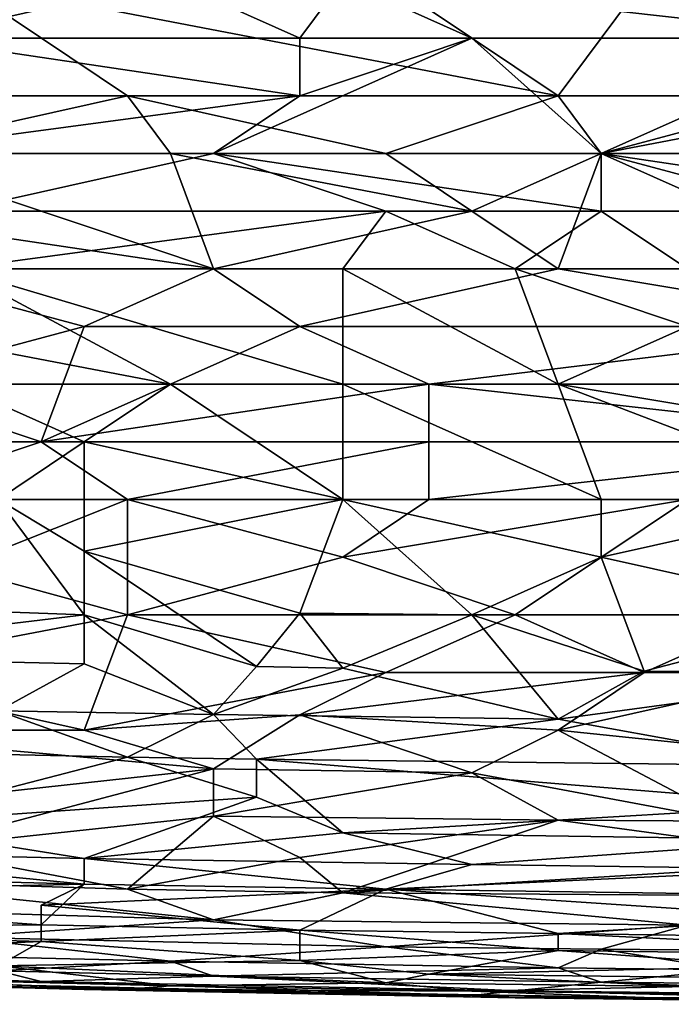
# Model space of a CAD drawing. Extents: x -0.3 to 0.3, y -0.266 to 0.266.
# Tile 38 of 256: x -0.11 to -0.09, y -0.265 to -0.235. Entities that reach past the tile are written whole.
import ezdxf

# ---------------------------------------------------------------- set-up
doc = ezdxf.new("R2010")
doc.units = 0

msp = doc.modelspace()

# ---------------------------------------------------------------- linework, layer by layer
for points in [[(-0.117561, -0.2376, 0.771215), (-0.10699, -0.2376, 0.771069), (-0.112275, -0.234062, 0.77184)], [(-0.113597, -0.235831, 0.714138), (-0.117561, -0.234062, 0.713698), (-0.105668, -0.234062, 0.713667)], [(-0.113597, -0.235831, 0.714138), (-0.105668, -0.234062, 0.713667), (-0.101704, -0.235831, 0.714134)], [(-0.093776, -0.2376, 0.77077), (-0.099061, -0.234062, 0.771483), (-0.112275, -0.234062, 0.77184)], [(-0.093776, -0.2376, 0.77077), (-0.112275, -0.234062, 0.77184), (-0.10699, -0.2376, 0.771069)], [(-0.101704, -0.235831, 0.714134), (-0.105668, -0.234062, 0.713667), (-0.100383, -0.234062, 0.713664)], [(-0.101704, -0.235831, 0.714134), (-0.100383, -0.234062, 0.713664), (-0.096419, -0.235831, 0.714128)], [(-0.084526, -0.235831, 0.714183), (-0.100383, -0.234062, 0.713664), (-0.072633, -0.234062, 0.71378)], [(-0.096419, -0.235831, 0.714128), (-0.100383, -0.234062, 0.713664), (-0.084526, -0.235831, 0.714183)], [(-0.093776, -0.2376, 0.77077), (-0.091133, -0.234062, 0.771273), (-0.099061, -0.234062, 0.771483)], [(-0.093776, -0.2376, 0.77077), (-0.083205, -0.2376, 0.770537), (-0.091133, -0.234062, 0.771273)], [(-0.083205, -0.2376, 0.770537), (-0.075276, -0.234062, 0.77092), (-0.091133, -0.234062, 0.771273)], [(-0.114918, -0.2376, 0.714679), (-0.113597, -0.235831, 0.714138), (-0.101704, -0.2376, 0.714643)], [(-0.101704, -0.2376, 0.714643), (-0.113597, -0.235831, 0.714138), (-0.101704, -0.235831, 0.714134)], [(-0.092454, -0.239369, 0.715222), (-0.104347, -0.239369, 0.715225), (-0.096419, -0.235831, 0.714128)], [(-0.096419, -0.235831, 0.714128), (-0.104347, -0.239369, 0.715225), (-0.101704, -0.2376, 0.714643)], [(-0.101704, -0.2376, 0.714643), (-0.101704, -0.235831, 0.714134), (-0.096419, -0.235831, 0.714128)], [(-0.084526, -0.235831, 0.714183), (-0.092454, -0.239369, 0.715222), (-0.096419, -0.235831, 0.714128)], [(-0.092454, -0.239369, 0.715222), (-0.07924, -0.235831, 0.714214), (-0.07924, -0.239369, 0.715293)], [(-0.07924, -0.235831, 0.714214), (-0.092454, -0.239369, 0.715222), (-0.084526, -0.235831, 0.714183)], [(-0.114918, -0.239369, 0.77077), (-0.10699, -0.2376, 0.771069), (-0.117561, -0.2376, 0.771215)], [(-0.104347, -0.239369, 0.715225), (-0.114918, -0.239369, 0.715275), (-0.101704, -0.2376, 0.714643)], [(-0.114918, -0.239369, 0.77077), (-0.105668, -0.239369, 0.770644), (-0.10699, -0.2376, 0.771069)], [(-0.101704, -0.2376, 0.714643), (-0.114918, -0.239369, 0.715275), (-0.114918, -0.2376, 0.714679)], [(-0.099061, -0.239369, 0.770513), (-0.093776, -0.2376, 0.77077), (-0.10699, -0.2376, 0.771069)], [(-0.105668, -0.239369, 0.770644), (-0.099061, -0.239369, 0.770513), (-0.10699, -0.2376, 0.771069)], [(-0.099061, -0.239369, 0.770513), (-0.092454, -0.239369, 0.770369), (-0.093776, -0.2376, 0.77077)], [(-0.092454, -0.239369, 0.770369), (-0.083205, -0.2376, 0.770537), (-0.093776, -0.2376, 0.77077)], [(-0.092454, -0.239369, 0.770369), (-0.080562, -0.241138, 0.769754), (-0.083205, -0.2376, 0.770537)], [(-0.11624, -0.241138, 0.770261), (-0.104347, -0.242907, 0.769633), (-0.114918, -0.239369, 0.77077)], [(-0.104347, -0.242907, 0.769633), (-0.105668, -0.239369, 0.770644), (-0.114918, -0.239369, 0.77077)], [(-0.112275, -0.241138, 0.715976), (-0.114918, -0.239369, 0.715275), (-0.104347, -0.239369, 0.715225)], [(-0.112275, -0.241138, 0.715976), (-0.104347, -0.239369, 0.715225), (-0.099061, -0.241138, 0.715921)], [(-0.096419, -0.241138, 0.770022), (-0.099061, -0.239369, 0.770513), (-0.105668, -0.239369, 0.770644)], [(-0.104347, -0.242907, 0.769633), (-0.096419, -0.241138, 0.770022), (-0.105668, -0.239369, 0.770644)], [(-0.099061, -0.241138, 0.715921), (-0.104347, -0.239369, 0.715225), (-0.092454, -0.241138, 0.71592)], [(-0.092454, -0.241138, 0.71592), (-0.104347, -0.239369, 0.715225), (-0.092454, -0.239369, 0.715222)], [(-0.096419, -0.241138, 0.770022), (-0.092454, -0.239369, 0.770369), (-0.099061, -0.239369, 0.770513)], [(-0.096419, -0.241138, 0.770022), (-0.093776, -0.242907, 0.769485), (-0.092454, -0.239369, 0.770369)], [(-0.093776, -0.242907, 0.769485), (-0.07924, -0.242907, 0.769281), (-0.092454, -0.239369, 0.770369)], [(-0.08849, -0.241138, 0.715928), (-0.092454, -0.239369, 0.715222), (-0.07924, -0.239369, 0.715293)], [(-0.092454, -0.241138, 0.71592), (-0.092454, -0.239369, 0.715222), (-0.08849, -0.241138, 0.715928)], [(-0.092454, -0.239369, 0.770369), (-0.07924, -0.242907, 0.769281), (-0.080562, -0.241138, 0.769754)], [(-0.11624, -0.241138, 0.770261), (-0.114918, -0.242907, 0.769696), (-0.104347, -0.242907, 0.769633)], [(-0.100383, -0.242907, 0.71669), (-0.112275, -0.242907, 0.716761), (-0.099061, -0.241138, 0.715921)], [(-0.099061, -0.241138, 0.715921), (-0.112275, -0.242907, 0.716761), (-0.112275, -0.241138, 0.715976)], [(-0.104347, -0.242907, 0.769633), (-0.093776, -0.242907, 0.769485), (-0.096419, -0.241138, 0.770022)], [(-0.095097, -0.242907, 0.716681), (-0.100383, -0.242907, 0.71669), (-0.099061, -0.241138, 0.715921)], [(-0.099061, -0.241138, 0.715921), (-0.092454, -0.241138, 0.71592), (-0.095097, -0.242907, 0.716681)], [(-0.095097, -0.242907, 0.716681), (-0.092454, -0.241138, 0.71592), (-0.089812, -0.242907, 0.7167)], [(-0.089812, -0.242907, 0.7167), (-0.092454, -0.241138, 0.71592), (-0.08849, -0.241138, 0.715928)], [(-0.108311, -0.244676, 0.769049), (-0.104347, -0.242907, 0.769633), (-0.114918, -0.242907, 0.769696)], [(-0.114918, -0.246445, 0.768315), (-0.108311, -0.244676, 0.769049), (-0.114918, -0.242907, 0.769696)], [(-0.112275, -0.242907, 0.716761), (-0.105668, -0.246445, 0.718616), (-0.114918, -0.244676, 0.717691)], [(-0.100383, -0.242907, 0.71669), (-0.100383, -0.246445, 0.71858), (-0.112275, -0.242907, 0.716761)], [(-0.105668, -0.246445, 0.718616), (-0.112275, -0.242907, 0.716761), (-0.100383, -0.246445, 0.71858)], [(-0.108311, -0.244676, 0.769049), (-0.101704, -0.244676, 0.76899), (-0.104347, -0.242907, 0.769633)], [(-0.101704, -0.244676, 0.76899), (-0.093776, -0.242907, 0.769485), (-0.104347, -0.242907, 0.769633)], [(-0.101704, -0.244676, 0.76899), (-0.083205, -0.244676, 0.768771), (-0.093776, -0.242907, 0.769485)], [(-0.095097, -0.242907, 0.716681), (-0.093776, -0.246445, 0.718558), (-0.100383, -0.242907, 0.71669)], [(-0.100383, -0.246445, 0.71858), (-0.100383, -0.242907, 0.71669), (-0.093776, -0.246445, 0.718558)], [(-0.095097, -0.242907, 0.716681), (-0.089812, -0.242907, 0.7167), (-0.089812, -0.244676, 0.71759)], [(-0.089812, -0.244676, 0.71759), (-0.093776, -0.246445, 0.718558), (-0.095097, -0.242907, 0.716681)], [(-0.083205, -0.244676, 0.768771), (-0.07924, -0.242907, 0.769281), (-0.093776, -0.242907, 0.769485)], [(-0.112275, -0.246445, 0.718679), (-0.114918, -0.244676, 0.717691), (-0.105668, -0.246445, 0.718616)], [(-0.109633, -0.248214, 0.767541), (-0.108311, -0.244676, 0.769049), (-0.114918, -0.246445, 0.768315)], [(-0.09774, -0.246445, 0.768281), (-0.101704, -0.244676, 0.76899), (-0.109633, -0.248214, 0.767541)], [(-0.101704, -0.244676, 0.76899), (-0.108311, -0.244676, 0.769049), (-0.109633, -0.248214, 0.767541)], [(-0.101704, -0.244676, 0.76899), (-0.09774, -0.246445, 0.768281), (-0.083205, -0.244676, 0.768771)], [(-0.083205, -0.246445, 0.768156), (-0.083205, -0.244676, 0.768771), (-0.09774, -0.246445, 0.768281)], [(-0.093776, -0.246445, 0.718558), (-0.089812, -0.244676, 0.71759), (-0.083205, -0.248214, 0.719625)], [(-0.117561, -0.248214, 0.767445), (-0.109633, -0.248214, 0.767541), (-0.114918, -0.246445, 0.768315)], [(-0.105668, -0.246445, 0.718616), (-0.108311, -0.248214, 0.719728), (-0.112275, -0.246445, 0.718679)], [(-0.108311, -0.248214, 0.719728), (-0.110954, -0.249983, 0.720965), (-0.112275, -0.246445, 0.718679)], [(-0.09774, -0.248214, 0.767497), (-0.09774, -0.246445, 0.768281), (-0.109633, -0.248214, 0.767541)], [(-0.100383, -0.249983, 0.720854), (-0.108311, -0.248214, 0.719728), (-0.105668, -0.246445, 0.718616)], [(-0.105668, -0.246445, 0.718616), (-0.100383, -0.246445, 0.71858), (-0.100383, -0.249983, 0.720854)], [(-0.100383, -0.249983, 0.720854), (-0.100383, -0.246445, 0.71858), (-0.092454, -0.249983, 0.720794)], [(-0.093776, -0.246445, 0.718558), (-0.092454, -0.249983, 0.720794), (-0.100383, -0.246445, 0.71858)], [(-0.081883, -0.248214, 0.767405), (-0.083205, -0.246445, 0.768156), (-0.09774, -0.246445, 0.768281)], [(-0.09774, -0.248214, 0.767497), (-0.081883, -0.248214, 0.767405), (-0.09774, -0.246445, 0.768281)], [(-0.093776, -0.246445, 0.718558), (-0.083205, -0.248214, 0.719625), (-0.084526, -0.249983, 0.720785)], [(-0.092454, -0.249983, 0.720794), (-0.093776, -0.246445, 0.718558), (-0.084526, -0.249983, 0.720785)], [(-0.117561, -0.248214, 0.767445), (-0.114918, -0.249983, 0.766598), (-0.109633, -0.248214, 0.767541)], [(-0.114918, -0.249983, 0.766598), (-0.10699, -0.249983, 0.76667), (-0.109633, -0.248214, 0.767541)], [(-0.110954, -0.249983, 0.720965), (-0.108311, -0.248214, 0.719728), (-0.108311, -0.25157, 0.722099)], [(-0.109633, -0.248214, 0.767541), (-0.10699, -0.249983, 0.76667), (-0.09774, -0.248214, 0.767497)], [(-0.108311, -0.248214, 0.719728), (-0.100383, -0.249983, 0.720854), (-0.108311, -0.25157, 0.722099)], [(-0.09774, -0.248214, 0.767497), (-0.10699, -0.249983, 0.76667), (-0.09774, -0.249983, 0.766661)], [(-0.081883, -0.248214, 0.767405), (-0.09774, -0.249983, 0.766661), (-0.089812, -0.249983, 0.766649)], [(-0.09774, -0.248214, 0.767497), (-0.09774, -0.249983, 0.766661), (-0.081883, -0.248214, 0.767405)], [(-0.108311, -0.253521, 0.723649), (-0.117561, -0.253178, 0.723545), (-0.110954, -0.249983, 0.720965)], [(-0.112275, -0.25208, 0.765461), (-0.10699, -0.249983, 0.76667), (-0.114918, -0.249983, 0.766598)], [(-0.112275, -0.25208, 0.765461), (-0.10699, -0.253521, 0.764653), (-0.10699, -0.249983, 0.76667)], [(-0.110954, -0.249983, 0.720965), (-0.108311, -0.25157, 0.722099), (-0.108311, -0.253521, 0.723649)], [(-0.108311, -0.25157, 0.722099), (-0.100383, -0.249983, 0.720854), (-0.101704, -0.253466, 0.723545)], [(-0.100383, -0.251752, 0.765725), (-0.09774, -0.249983, 0.766661), (-0.10699, -0.249983, 0.76667)], [(-0.10699, -0.249983, 0.76667), (-0.10699, -0.253521, 0.764653), (-0.100383, -0.251752, 0.765725)], [(-0.101704, -0.253466, 0.723545), (-0.100383, -0.249983, 0.720854), (-0.096419, -0.253521, 0.723504)], [(-0.100383, -0.251752, 0.765725), (-0.089812, -0.249983, 0.766649), (-0.09774, -0.249983, 0.766661)], [(-0.092454, -0.251752, 0.722078), (-0.100383, -0.249983, 0.720854), (-0.092454, -0.249983, 0.720794)], [(-0.100383, -0.249983, 0.720854), (-0.092454, -0.251752, 0.722078), (-0.096419, -0.253521, 0.723504)], [(-0.100383, -0.251752, 0.765725), (-0.095097, -0.253521, 0.764699), (-0.089812, -0.249983, 0.766649)], [(-0.087169, -0.253521, 0.764711), (-0.089812, -0.249983, 0.766649), (-0.095097, -0.253521, 0.764699)], [(-0.092454, -0.251752, 0.722078), (-0.092454, -0.249983, 0.720794), (-0.084526, -0.249983, 0.720785)], [(-0.092454, -0.251752, 0.722078), (-0.084526, -0.249983, 0.720785), (-0.084526, -0.253521, 0.723448)], [(-0.108311, -0.25157, 0.722099), (-0.101704, -0.253466, 0.723545), (-0.103026, -0.255106, 0.72499)], [(-0.108311, -0.253521, 0.723649), (-0.108311, -0.25157, 0.722099), (-0.103026, -0.255106, 0.72499)], [(-0.095097, -0.253521, 0.764699), (-0.100383, -0.251752, 0.765725), (-0.10699, -0.253521, 0.764653)], [(-0.092454, -0.251752, 0.722078), (-0.091133, -0.255241, 0.72499), (-0.096419, -0.253521, 0.723504)], [(-0.084526, -0.253521, 0.723448), (-0.091133, -0.255241, 0.72499), (-0.092454, -0.251752, 0.722078)], [(-0.11624, -0.25529, 0.763265), (-0.10699, -0.253521, 0.764653), (-0.112275, -0.25208, 0.765461)], [(-0.108311, -0.253521, 0.723649), (-0.118882, -0.254783, 0.72499), (-0.117561, -0.253178, 0.723545)], [(-0.108311, -0.255025, 0.72499), (-0.118882, -0.254783, 0.72499), (-0.108311, -0.253521, 0.723649)], [(-0.11624, -0.25529, 0.763265), (-0.108311, -0.257059, 0.762098), (-0.10699, -0.253521, 0.764653)], [(-0.108311, -0.253521, 0.723649), (-0.103026, -0.255106, 0.72499), (-0.104347, -0.256573, 0.726435)], [(-0.108311, -0.255025, 0.72499), (-0.108311, -0.253521, 0.723649), (-0.104347, -0.256573, 0.726435)], [(-0.10699, -0.253521, 0.764653), (-0.108311, -0.257059, 0.762098), (-0.099061, -0.25529, 0.763543)], [(-0.095097, -0.253521, 0.764699), (-0.10699, -0.253521, 0.764653), (-0.099061, -0.25529, 0.763543)], [(-0.100383, -0.255157, 0.72499), (-0.103026, -0.255106, 0.72499), (-0.101704, -0.253466, 0.723545)], [(-0.096419, -0.253521, 0.723504), (-0.100383, -0.255157, 0.72499), (-0.101704, -0.253466, 0.723545)], [(-0.100383, -0.255157, 0.72499), (-0.096419, -0.253521, 0.723504), (-0.093776, -0.256721, 0.726435)], [(-0.091133, -0.25529, 0.76357), (-0.095097, -0.253521, 0.764699), (-0.099061, -0.25529, 0.763543)], [(-0.096419, -0.253521, 0.723504), (-0.091133, -0.255241, 0.72499), (-0.093776, -0.256721, 0.726435)], [(-0.095097, -0.253521, 0.764699), (-0.091133, -0.25529, 0.76357), (-0.087169, -0.253521, 0.764711)], [(-0.091133, -0.255241, 0.72499), (-0.084526, -0.253521, 0.723448), (-0.083205, -0.25529, 0.724969)], [(-0.087169, -0.253521, 0.764711), (-0.091133, -0.25529, 0.76357), (-0.085847, -0.25529, 0.763584)], [(-0.108311, -0.255025, 0.72499), (-0.110954, -0.256463, 0.726435), (-0.118882, -0.254783, 0.72499)], [(-0.110954, -0.256463, 0.726435), (-0.108311, -0.255025, 0.72499), (-0.104347, -0.256573, 0.726435)], [(-0.100383, -0.255157, 0.72499), (-0.104347, -0.256573, 0.726435), (-0.103026, -0.255106, 0.72499)], [(-0.117561, -0.257059, 0.761831), (-0.108311, -0.257059, 0.762098), (-0.11624, -0.25529, 0.763265)], [(-0.108311, -0.257059, 0.762098), (-0.101704, -0.256586, 0.76257), (-0.099061, -0.25529, 0.763543)], [(-0.104347, -0.256573, 0.726435), (-0.100383, -0.255157, 0.72499), (-0.093776, -0.256721, 0.726435)], [(-0.093776, -0.257059, 0.762275), (-0.091133, -0.25529, 0.76357), (-0.101704, -0.256586, 0.76257)], [(-0.091133, -0.25529, 0.76357), (-0.099061, -0.25529, 0.763543), (-0.101704, -0.256586, 0.76257)], [(-0.091133, -0.255241, 0.72499), (-0.083205, -0.25529, 0.724969), (-0.093776, -0.256721, 0.726435)], [(-0.093776, -0.256721, 0.726435), (-0.083205, -0.25529, 0.724969), (-0.085847, -0.258152, 0.727881)], [(-0.080562, -0.258421, 0.761125), (-0.085847, -0.25529, 0.763584), (-0.093776, -0.257059, 0.762275)], [(-0.093776, -0.257059, 0.762275), (-0.085847, -0.25529, 0.763584), (-0.091133, -0.25529, 0.76357)], [(-0.10699, -0.257881, 0.727881), (-0.113597, -0.25774, 0.727881), (-0.110954, -0.256463, 0.726435)], [(-0.104347, -0.256573, 0.726435), (-0.10699, -0.257881, 0.727881), (-0.110954, -0.256463, 0.726435)], [(-0.104347, -0.258244, 0.761125), (-0.101704, -0.256586, 0.76257), (-0.108311, -0.257059, 0.762098)], [(-0.103026, -0.257939, 0.727881), (-0.10699, -0.257881, 0.727881), (-0.104347, -0.256573, 0.726435)], [(-0.093776, -0.256721, 0.726435), (-0.103026, -0.257939, 0.727881), (-0.104347, -0.256573, 0.726435)], [(-0.104347, -0.258244, 0.761125), (-0.096419, -0.258368, 0.761125), (-0.101704, -0.256586, 0.76257)], [(-0.101704, -0.256586, 0.76257), (-0.096419, -0.258368, 0.761125), (-0.093776, -0.257059, 0.762275)], [(-0.103026, -0.257939, 0.727881), (-0.093776, -0.256721, 0.726435), (-0.085847, -0.258152, 0.727881)], [(-0.117561, -0.257059, 0.761831), (-0.104347, -0.258244, 0.761125), (-0.108311, -0.257059, 0.762098)], [(-0.104347, -0.258244, 0.761125), (-0.117561, -0.257059, 0.761831), (-0.114918, -0.259398, 0.759679)], [(-0.08849, -0.259842, 0.759679), (-0.093776, -0.257059, 0.762275), (-0.096419, -0.258368, 0.761125)], [(-0.080562, -0.258421, 0.761125), (-0.093776, -0.257059, 0.762275), (-0.08849, -0.259842, 0.759679)], [(-0.10699, -0.257881, 0.727881), (-0.114918, -0.259938, 0.730772), (-0.113597, -0.25774, 0.727881)], [(-0.10699, -0.257881, 0.727881), (-0.103026, -0.259107, 0.729326), (-0.114918, -0.259938, 0.730772)], [(-0.10699, -0.257881, 0.727881), (-0.103026, -0.257939, 0.727881), (-0.103026, -0.259107, 0.729326)], [(-0.103026, -0.257939, 0.727881), (-0.085847, -0.258152, 0.727881), (-0.085847, -0.259344, 0.729326)], [(-0.085847, -0.259344, 0.729326), (-0.100383, -0.260203, 0.730772), (-0.103026, -0.257939, 0.727881)], [(-0.100383, -0.260203, 0.730772), (-0.103026, -0.259107, 0.729326), (-0.103026, -0.257939, 0.727881)], [(-0.114918, -0.259398, 0.759679), (-0.113597, -0.26068, 0.758234), (-0.104347, -0.258244, 0.761125)], [(-0.104347, -0.258244, 0.761125), (-0.113597, -0.26068, 0.758234), (-0.104347, -0.259691, 0.759679)], [(-0.104347, -0.258244, 0.761125), (-0.104347, -0.259691, 0.759679), (-0.096419, -0.258368, 0.761125)], [(-0.104347, -0.259691, 0.759679), (-0.093776, -0.259817, 0.759679), (-0.096419, -0.258368, 0.761125)], [(-0.096419, -0.258368, 0.761125), (-0.093776, -0.259817, 0.759679), (-0.08849, -0.259842, 0.759679)], [(-0.114918, -0.259938, 0.730772), (-0.103026, -0.259107, 0.729326), (-0.108311, -0.260986, 0.732217)], [(-0.103026, -0.259107, 0.729326), (-0.100383, -0.260203, 0.730772), (-0.108311, -0.260986, 0.732217)], [(-0.100383, -0.260203, 0.730772), (-0.085847, -0.259344, 0.729326), (-0.085847, -0.260417, 0.730772)], [(-0.108311, -0.260986, 0.732217), (-0.118882, -0.260742, 0.732217), (-0.114918, -0.259938, 0.730772)], [(-0.113597, -0.26068, 0.758234), (-0.10699, -0.261926, 0.756789), (-0.104347, -0.259691, 0.759679)], [(-0.104347, -0.259691, 0.759679), (-0.10699, -0.261926, 0.756789), (-0.101704, -0.26096, 0.758234)], [(-0.093776, -0.259817, 0.759679), (-0.104347, -0.259691, 0.759679), (-0.101704, -0.26096, 0.758234)], [(-0.101704, -0.26096, 0.758234), (-0.100383, -0.262046, 0.756789), (-0.093776, -0.259817, 0.759679)], [(-0.093776, -0.259817, 0.759679), (-0.100383, -0.262046, 0.756789), (-0.084526, -0.261074, 0.758234)], [(-0.084526, -0.261074, 0.758234), (-0.08849, -0.259842, 0.759679), (-0.093776, -0.259817, 0.759679)], [(-0.108311, -0.260986, 0.732217), (-0.100383, -0.260203, 0.730772), (-0.096419, -0.261174, 0.732217)], [(-0.100383, -0.260203, 0.730772), (-0.085847, -0.260417, 0.730772), (-0.096419, -0.261174, 0.732217)], [(-0.085847, -0.26132, 0.732217), (-0.096419, -0.261174, 0.732217), (-0.085847, -0.260417, 0.730772)], [(-0.124168, -0.261359, 0.733662), (-0.118882, -0.260742, 0.732217), (-0.108311, -0.261774, 0.733662)], [(-0.118882, -0.260742, 0.732217), (-0.108311, -0.260986, 0.732217), (-0.108311, -0.261774, 0.733662)], [(-0.11624, -0.26164, 0.756789), (-0.10699, -0.261926, 0.756789), (-0.113597, -0.26068, 0.758234)], [(-0.108311, -0.261774, 0.733662), (-0.108311, -0.260986, 0.732217), (-0.099061, -0.261931, 0.733662)], [(-0.108311, -0.260986, 0.732217), (-0.096419, -0.261174, 0.732217), (-0.099061, -0.261931, 0.733662)], [(-0.10699, -0.261926, 0.756789), (-0.100383, -0.262046, 0.756789), (-0.101704, -0.26096, 0.758234)], [(-0.100383, -0.262046, 0.756789), (-0.07924, -0.262183, 0.756789), (-0.084526, -0.261074, 0.758234)], [(-0.124168, -0.261359, 0.733662), (-0.108311, -0.261774, 0.733662), (-0.122847, -0.262096, 0.735108)], [(-0.096419, -0.261174, 0.732217), (-0.085847, -0.26132, 0.732217), (-0.099061, -0.261931, 0.733662)], [(-0.099061, -0.261931, 0.733662), (-0.085847, -0.26132, 0.732217), (-0.081883, -0.262172, 0.733662)], [(-0.117561, -0.262479, 0.755343), (-0.104347, -0.262875, 0.755343), (-0.11624, -0.26164, 0.756789)], [(-0.11624, -0.26164, 0.756789), (-0.104347, -0.262875, 0.755343), (-0.10699, -0.261926, 0.756789)], [(-0.122847, -0.262096, 0.735108), (-0.108311, -0.261774, 0.733662), (-0.109633, -0.263025, 0.736553)], [(-0.108311, -0.261774, 0.733662), (-0.099061, -0.261931, 0.733662), (-0.109633, -0.262424, 0.735108)], [(-0.109633, -0.263025, 0.736553), (-0.108311, -0.261774, 0.733662), (-0.109633, -0.262424, 0.735108)], [(-0.101704, -0.263184, 0.736553), (-0.109633, -0.262424, 0.735108), (-0.099061, -0.261931, 0.733662)], [(-0.100383, -0.262046, 0.756789), (-0.10699, -0.261926, 0.756789), (-0.104347, -0.262875, 0.755343)], [(-0.104347, -0.262875, 0.755343), (-0.089812, -0.263034, 0.755343), (-0.100383, -0.262046, 0.756789)], [(-0.093776, -0.263289, 0.736553), (-0.101704, -0.263184, 0.736553), (-0.099061, -0.261931, 0.733662)], [(-0.07924, -0.262183, 0.756789), (-0.100383, -0.262046, 0.756789), (-0.089812, -0.263034, 0.755343)], [(-0.085847, -0.262807, 0.735108), (-0.093776, -0.263289, 0.736553), (-0.099061, -0.261931, 0.733662)], [(-0.081883, -0.262172, 0.733662), (-0.085847, -0.262807, 0.735108), (-0.099061, -0.261931, 0.733662)], [(-0.109633, -0.263025, 0.736553), (-0.122847, -0.263172, 0.737998), (-0.122847, -0.262096, 0.735108)], [(-0.117561, -0.262479, 0.755343), (-0.112275, -0.263406, 0.753898), (-0.104347, -0.262875, 0.755343)], [(-0.109633, -0.263025, 0.736553), (-0.109633, -0.262424, 0.735108), (-0.101704, -0.263184, 0.736553)], [(-0.112275, -0.263406, 0.753898), (-0.099061, -0.263698, 0.753898), (-0.104347, -0.262875, 0.755343)], [(-0.104347, -0.262875, 0.755343), (-0.099061, -0.263698, 0.753898), (-0.089812, -0.263034, 0.755343)], [(-0.093776, -0.263289, 0.736553), (-0.085847, -0.262807, 0.735108), (-0.077919, -0.263517, 0.736553)], [(-0.122847, -0.263172, 0.737998), (-0.109633, -0.263025, 0.736553), (-0.109633, -0.263538, 0.737998)], [(-0.122847, -0.263172, 0.737998), (-0.109633, -0.263538, 0.737998), (-0.11624, -0.263811, 0.739444)], [(-0.109633, -0.263538, 0.737998), (-0.109633, -0.263025, 0.736553), (-0.101704, -0.263184, 0.736553)], [(-0.109633, -0.263538, 0.737998), (-0.101704, -0.263184, 0.736553), (-0.101704, -0.264121, 0.739444)], [(-0.101704, -0.263184, 0.736553), (-0.093776, -0.263806, 0.737998), (-0.101704, -0.264121, 0.739444)], [(-0.101704, -0.263184, 0.736553), (-0.093776, -0.263289, 0.736553), (-0.093776, -0.263806, 0.737998)], [(-0.099061, -0.263698, 0.753898), (-0.092454, -0.263771, 0.753898), (-0.089812, -0.263034, 0.755343)], [(-0.092454, -0.263771, 0.753898), (-0.080562, -0.263875, 0.753898), (-0.089812, -0.263034, 0.755343)], [(-0.11624, -0.263811, 0.739444), (-0.109633, -0.263538, 0.737998), (-0.110954, -0.264282, 0.740889)], [(-0.112275, -0.263406, 0.753898), (-0.105668, -0.264135, 0.752499), (-0.099061, -0.263698, 0.753898)], [(-0.112275, -0.263987, 0.752452), (-0.105668, -0.264135, 0.752499), (-0.112275, -0.263406, 0.753898)], [(-0.109633, -0.263538, 0.737998), (-0.101704, -0.264121, 0.739444), (-0.110954, -0.264282, 0.740889)], [(-0.093776, -0.263806, 0.737998), (-0.093776, -0.263289, 0.736553), (-0.07924, -0.264005, 0.737998)], [(-0.093776, -0.263289, 0.736553), (-0.077919, -0.263517, 0.736553), (-0.07924, -0.264005, 0.737998)], [(-0.105668, -0.264135, 0.752499), (-0.093776, -0.264344, 0.752452), (-0.099061, -0.263698, 0.753898)], [(-0.101704, -0.264121, 0.739444), (-0.093776, -0.263806, 0.737998), (-0.09774, -0.264535, 0.740889)], [(-0.092454, -0.263771, 0.753898), (-0.099061, -0.263698, 0.753898), (-0.093776, -0.264344, 0.752452)], [(-0.093776, -0.263806, 0.737998), (-0.087169, -0.264302, 0.739444), (-0.09774, -0.264535, 0.740889)], [(-0.08849, -0.264399, 0.752452), (-0.092454, -0.263771, 0.753898), (-0.093776, -0.264344, 0.752452)], [(-0.093776, -0.263806, 0.737998), (-0.07924, -0.264005, 0.737998), (-0.087169, -0.264302, 0.739444)], [(-0.080562, -0.263875, 0.753898), (-0.092454, -0.263771, 0.753898), (-0.08849, -0.264399, 0.752452)], [(-0.112275, -0.263987, 0.752452), (-0.110954, -0.264433, 0.751007), (-0.105668, -0.264135, 0.752499)], [(-0.110954, -0.264282, 0.740889), (-0.101704, -0.264121, 0.739444), (-0.099061, -0.264802, 0.742335)], [(-0.110954, -0.264433, 0.751007), (-0.104347, -0.264601, 0.751007), (-0.105668, -0.264135, 0.752499)], [(-0.105668, -0.264135, 0.752499), (-0.104347, -0.264601, 0.751007), (-0.093776, -0.264344, 0.752452)], [(-0.101704, -0.264121, 0.739444), (-0.09774, -0.264535, 0.740889), (-0.099061, -0.264802, 0.742335)], [(-0.117561, -0.264594, 0.74378), (-0.110954, -0.264282, 0.740889), (-0.105668, -0.264891, 0.74378)], [(-0.11624, -0.264563, 0.749562), (-0.109633, -0.264759, 0.749562), (-0.110954, -0.264433, 0.751007)], [(-0.110954, -0.264282, 0.740889), (-0.099061, -0.264802, 0.742335), (-0.105668, -0.264891, 0.74378)], [(-0.110954, -0.264433, 0.751007), (-0.109633, -0.264759, 0.749562), (-0.104347, -0.264601, 0.751007)], [(-0.104347, -0.264601, 0.751007), (-0.092454, -0.264784, 0.751007), (-0.093776, -0.264344, 0.752452)], [(-0.09774, -0.264535, 0.740889), (-0.087169, -0.264302, 0.739444), (-0.087169, -0.264661, 0.740889)], [(-0.093776, -0.264344, 0.752452), (-0.092454, -0.264784, 0.751007), (-0.08849, -0.264399, 0.752452)], [(-0.092454, -0.264784, 0.751007), (-0.081883, -0.264897, 0.751007), (-0.08849, -0.264399, 0.752452)], [(-0.11624, -0.264797, 0.746671), (-0.117561, -0.264594, 0.74378), (-0.10699, -0.264997, 0.745225)], [(-0.117561, -0.264594, 0.74378), (-0.105668, -0.264891, 0.74378), (-0.10699, -0.264997, 0.745225)], [(-0.11624, -0.264563, 0.749562), (-0.11624, -0.264742, 0.748116), (-0.109633, -0.264759, 0.749562)], [(-0.11624, -0.264742, 0.748116), (-0.096419, -0.265186, 0.748116), (-0.109633, -0.264759, 0.749562)], [(-0.11624, -0.264742, 0.748116), (-0.108311, -0.265009, 0.746671), (-0.096419, -0.265186, 0.748116)], [(-0.11624, -0.264797, 0.746671), (-0.108311, -0.265009, 0.746671), (-0.11624, -0.264742, 0.748116)], [(-0.109633, -0.264759, 0.749562), (-0.095097, -0.265045, 0.749562), (-0.104347, -0.264601, 0.751007)], [(-0.109633, -0.264759, 0.749562), (-0.096419, -0.265186, 0.748116), (-0.095097, -0.265045, 0.749562)], [(-0.104347, -0.264601, 0.751007), (-0.095097, -0.265045, 0.749562), (-0.092454, -0.264784, 0.751007)], [(-0.099061, -0.264802, 0.742335), (-0.09774, -0.264535, 0.740889), (-0.089812, -0.264918, 0.742335)], [(-0.09774, -0.264535, 0.740889), (-0.087169, -0.264661, 0.740889), (-0.089812, -0.264918, 0.742335)], [(-0.11624, -0.264797, 0.746671), (-0.10699, -0.264997, 0.745225), (-0.108311, -0.265009, 0.746671)], [(-0.108311, -0.265009, 0.746671), (-0.10699, -0.264997, 0.745225), (-0.095097, -0.26526, 0.746671)], [(-0.108311, -0.265009, 0.746671), (-0.095097, -0.26526, 0.746671), (-0.096419, -0.265186, 0.748116)], [(-0.105668, -0.264891, 0.74378), (-0.096419, -0.265053, 0.74378), (-0.10699, -0.264997, 0.745225)], [(-0.10699, -0.264997, 0.745225), (-0.091133, -0.265254, 0.745225), (-0.095097, -0.26526, 0.746671)], [(-0.10699, -0.264997, 0.745225), (-0.096419, -0.265053, 0.74378), (-0.091133, -0.265254, 0.745225)], [(-0.105668, -0.264891, 0.74378), (-0.099061, -0.264802, 0.742335), (-0.096419, -0.265053, 0.74378)], [(-0.099061, -0.264802, 0.742335), (-0.089812, -0.264918, 0.742335), (-0.096419, -0.265053, 0.74378)], [(-0.096419, -0.265053, 0.74378), (-0.089812, -0.264918, 0.742335), (-0.07924, -0.265265, 0.74378)], [(-0.096419, -0.265186, 0.748116), (-0.081883, -0.265371, 0.748116), (-0.095097, -0.265045, 0.749562)], [(-0.096419, -0.265053, 0.74378), (-0.07924, -0.265265, 0.74378), (-0.091133, -0.265254, 0.745225)], [(-0.095097, -0.265045, 0.749562), (-0.081883, -0.265202, 0.749562), (-0.092454, -0.264784, 0.751007)], [(-0.095097, -0.265045, 0.749562), (-0.081883, -0.265371, 0.748116), (-0.081883, -0.265202, 0.749562)], [(-0.092454, -0.264784, 0.751007), (-0.081883, -0.265202, 0.749562), (-0.081883, -0.264897, 0.751007)], [(-0.096419, -0.265186, 0.748116), (-0.095097, -0.26526, 0.746671), (-0.081883, -0.265371, 0.748116)], [(-0.091133, -0.265254, 0.745225), (-0.077919, -0.265413, 0.745225), (-0.095097, -0.26526, 0.746671)], [(-0.095097, -0.26526, 0.746671), (-0.077919, -0.265461, 0.746671), (-0.081883, -0.265371, 0.748116)], [(-0.095097, -0.26526, 0.746671), (-0.077919, -0.265413, 0.745225), (-0.077919, -0.265461, 0.746671)], [(-0.091133, -0.265254, 0.745225), (-0.07924, -0.265265, 0.74378), (-0.077919, -0.265413, 0.745225)]]:
    msp.add_3dface(points)

doc.saveas('drawing.dxf')
